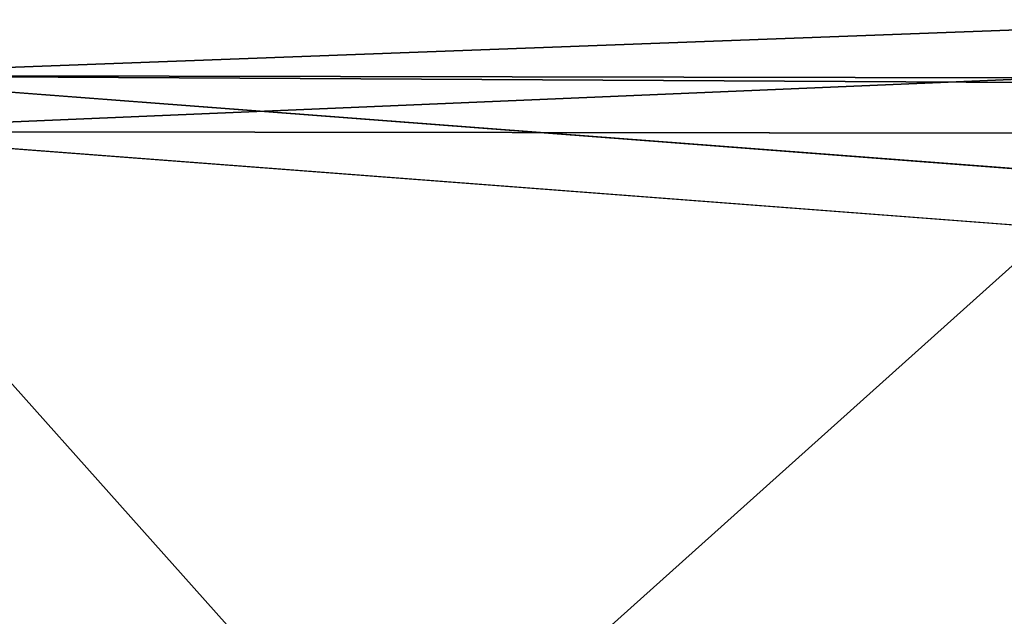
# Model space of a CAD drawing. Header units: metres. Extents: x -1501 to 0, y -1015 to 0.
# Tile 52 of 110: x -1052 to -1007, y -68 to -40. Entities that reach past the tile are written whole.
import ezdxf

# ---------------------------------------------------------------- set-up
doc = ezdxf.new("R2010")
doc.units = ezdxf.units.M

msp = doc.modelspace()

# ---------------------------------------------------------------- linework, layer by layer
at = {"layer": 'None'}
for points in [[(-1500, 0), (-1063.192383, -45.303387), (0, 0)], [(-1063.192383, -45.303387), (-401.079681, -46.141403), (0, 0)], [(-3, -3, -3), (-1062.936401, -42.705982, -3), (-1497.155151, -3, -3)], [(-399.166199, -43.825584, -3), (-1062.936401, -42.705982, -3), (-3, -3, -3)], [(-399.166199, -43.825584, -3), (-424.775909, -46.351501, -3), (-1062.936401, -42.705982, -3)], [(-424.775909, -46.351501, -3), (-1001.775391, -47.370544, -3), (-1062.936401, -42.705982, -3)], [(-1062.936401, -42.705982, -3), (-1001.775391, -47.370544, -3), (-1060.012207, -99.620453, -406)], [(-1068.877197, -98.073616, -377.175201), (-1012.442932, -102.235199, -377.175201), (-1063.192383, -45.303387)], [(-1063.192383, -45.303387), (-1002.230469, -49.94701), (-401.079681, -46.141403)], [(-1012.442932, -102.235199, -377.175201), (-1002.230469, -49.94701), (-1063.192383, -45.303387)], [(-1001.775391, -47.370544, -3), (-994.370544, -105.012535, -406), (-1060.012207, -99.620453, -406)], [(-1012.442932, -102.235199, -377.175201), (-956.187256, -108.354591, -377.175201), (-1002.230469, -49.94701)]]:
    msp.add_3dface(points, dxfattribs=at)

doc.saveas('drawing.dxf')
